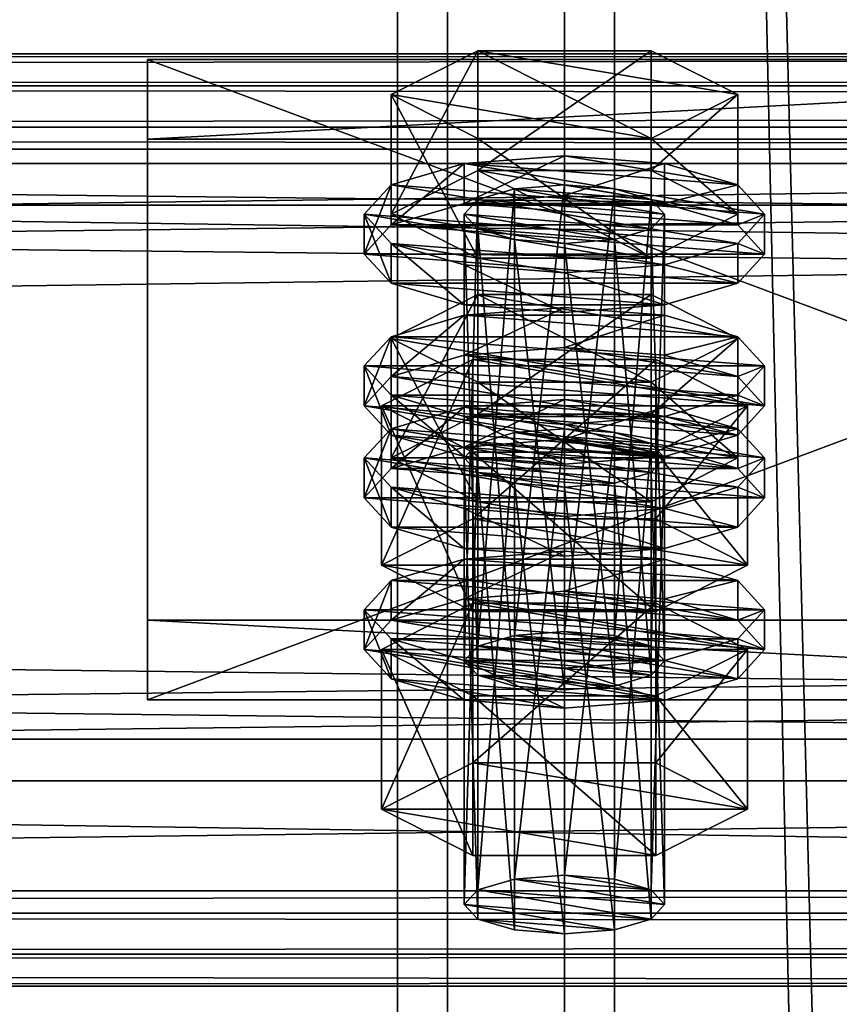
# Model space of a CAD drawing. Header units: millimetres. Extents: x 60485 to 71303, y 100 to 16900.
# Tile 102 of 256: x 63147 to 63196, y 4488 to 4547. Entities that reach past the tile are written whole.
import ezdxf

# ---------------------------------------------------------------- set-up
doc = ezdxf.new("R2010")
doc.units = ezdxf.units.MM
for name, color, linetype in [('13', 7, 'Continuous'), ('3', 7, 'Continuous'), ('4', 7, 'Continuous'), ('6', 7, 'Continuous'), ('9', 7, 'Continuous')]:
    doc.layers.add(name, color=color, linetype=linetype)

msp = doc.modelspace()

# ---------------------------------------------------------------- meshes
at = {"layer": '13', "color": 20}
mesh = msp.add_polyface(dxfattribs=at)
corners = [(63174.804, 4523.727, 4438.322), (63185.196, 4530.9, 4440.515), (63174.804, 4530.9, 4440.515), (63174, 4508.938, 4390.927), (63174.804, 4536.592, 4396.245), (63174, 4535.715, 4399.114), (63174.804, 4509.815, 4388.058), (63177, 4537.234, 4394.144), (63177, 4510.457, 4385.958), (63180, 4537.469, 4393.376), (63174.804, 4534.838, 4401.982), (63180, 4533.961, 4404.851), (63177, 4534.196, 4404.083), (63183, 4534.196, 4404.083), (63185.196, 4534.838, 4401.982), (63186, 4535.715, 4399.114), (63169.608, 4535.715, 4399.114), (63174.804, 4538.346, 4390.507), (63174.804, 4545.518, 4392.7), (63169.608, 4542.887, 4401.306), (63185.196, 4545.518, 4392.7), (63185.196, 4533.083, 4407.72), (63174.804, 4533.083, 4407.72), (63174.804, 4540.256, 4409.913), (63185.196, 4540.256, 4409.913), (63168, 4533.324, 4398.383), (63169.608, 4535.078, 4392.645), (63169.608, 4537.469, 4393.376), (63168, 4535.715, 4399.114), (63174, 4536.362, 4388.444), (63174, 4538.753, 4389.175), (63180, 4536.832, 4386.907), (63180, 4539.223, 4387.638), (63180, 4529.816, 4409.858), (63174, 4530.286, 4408.321), (63174, 4532.676, 4409.052), (63180, 4532.206, 4410.589), (63169.608, 4531.57, 4404.12), (63169.608, 4533.961, 4404.851), (63186, 4536.362, 4388.444), (63190.392, 4535.078, 4392.645), (63192, 4533.324, 4398.383), (63190.392, 4531.57, 4404.12), (63186, 4530.286, 4408.321), (63186, 4532.676, 4409.052), (63190.392, 4533.961, 4404.851), (63192, 4535.715, 4399.114), (63174, 4527.261, 4385.662), (63180, 4530.122, 4384.855), (63174, 4529.652, 4386.393), (63186, 4529.652, 4386.393)]
mesh.append_faces([[corners[k] for k in face] for face in [(0, 1, 2, 2), (3, 4, 5, 5), (6, 7, 4, 4), (8, 9, 7, 7), (10, 11, 12, 12), (16, 18, 19, 19), (17, 20, 18, 18), (22, 19, 23, 23), (21, 16, 22, 22), (19, 24, 23, 23), (25, 27, 28, 28), (26, 30, 27, 27), (29, 32, 30, 30), (33, 35, 36, 36), (34, 38, 35, 35), (37, 28, 38, 38), (29, 39, 31, 31), (43, 34, 33, 33), (38, 36, 35, 35), (47, 48, 49, 49), (50, 49, 48, 48)]], dxfattribs={"vtx0": -1, "color": 20})
mesh.append_faces([[corners[k] for k in face] for face in [(11, 10, 13, 13)]], dxfattribs={"vtx0": -1, "vtx1": -1, "color": 20})
mesh.append_faces([[corners[k] for k in face] for face in [(13, 10, 5, 5), (14, 5, 4, 4), (15, 4, 7, 7), (21, 17, 16, 16), (24, 19, 18, 18), (40, 29, 26, 26), (41, 26, 25, 25), (42, 25, 37, 37), (43, 37, 34, 34), (44, 38, 28, 28), (45, 28, 27, 27), (46, 27, 30, 30)]], dxfattribs={"vtx0": -1, "vtx2": -1, "vtx3": -1, "color": 20})
mesh.append_faces([[corners[k] for k in face] for face in [(16, 17, 18, 18), (21, 22, 23, 23), (22, 16, 19, 19), (25, 26, 27, 27), (26, 29, 30, 30), (29, 31, 32, 32), (33, 34, 35, 35), (34, 37, 38, 38), (37, 25, 28, 28)]], dxfattribs={"vtx2": -1, "vtx3": -1, "color": 20})
mesh = msp.add_polyface(dxfattribs=at)
corners = [(63190.392, 4528.268, 4449.122), (63174.804, 4530.9, 4440.515), (63185.196, 4530.9, 4440.515), (63180, 4510.692, 4385.189), (63183, 4537.234, 4394.144), (63180, 4537.469, 4393.376), (63183, 4510.457, 4385.958), (63185.196, 4536.592, 4396.245), (63185.196, 4509.815, 4388.058), (63186, 4535.715, 4399.114), (63183, 4534.196, 4404.083), (63174, 4535.715, 4399.114), (63185.196, 4534.838, 4401.982), (63174.804, 4536.592, 4396.245), (63177, 4537.234, 4394.144), (63174.804, 4538.346, 4390.507), (63185.196, 4538.346, 4390.507), (63185.196, 4545.518, 4392.7), (63190.392, 4535.715, 4399.114), (63190.392, 4542.887, 4401.306), (63185.196, 4533.083, 4407.72), (63185.196, 4540.256, 4409.913), (63174.804, 4540.256, 4409.913), (63174.804, 4545.518, 4392.7), (63180, 4536.832, 4386.907), (63186, 4536.362, 4388.444), (63186, 4538.753, 4389.175), (63180, 4539.223, 4387.638), (63190.392, 4535.078, 4392.645), (63190.392, 4537.469, 4393.376), (63192, 4533.324, 4398.383), (63192, 4535.715, 4399.114), (63190.392, 4531.57, 4404.12), (63190.392, 4533.961, 4404.851), (63186, 4530.286, 4408.321), (63186, 4532.676, 4409.052), (63180, 4529.816, 4409.858), (63180, 4532.206, 4410.589), (63174, 4536.362, 4388.444), (63169.608, 4535.078, 4392.645), (63168, 4533.324, 4398.383), (63169.608, 4531.57, 4404.12), (63169.608, 4533.961, 4404.851), (63168, 4535.715, 4399.114), (63169.608, 4537.469, 4393.376), (63174, 4538.753, 4389.175), (63180, 4527.731, 4384.125), (63186, 4529.652, 4386.393), (63180, 4530.122, 4384.855), (63190.392, 4528.368, 4390.593), (63174, 4529.652, 4386.393)]
mesh.append_faces([[corners[k] for k in face] for face in [(0, 1, 2, 2), (3, 4, 5, 5), (6, 7, 4, 4), (8, 9, 7, 7), (7, 5, 4, 4), (16, 19, 17, 17), (18, 21, 19, 19), (20, 22, 21, 21), (15, 18, 16, 16), (19, 23, 17, 17), (24, 26, 27, 27), (25, 29, 26, 26), (28, 31, 29, 29), (30, 33, 31, 31), (32, 35, 33, 33), (34, 37, 35, 35), (29, 27, 26, 26), (46, 47, 48, 48)]], dxfattribs={"vtx0": -1, "color": 20})
mesh.append_faces([[corners[k] for k in face] for face in [(10, 11, 12, 12), (12, 13, 9, 9), (9, 14, 7, 7), (18, 15, 20, 20), (21, 23, 19, 19), (25, 38, 28, 28), (28, 39, 30, 30), (30, 40, 32, 32), (32, 41, 34, 34), (37, 42, 35, 35), (35, 43, 33, 33), (33, 44, 31, 31), (31, 45, 29, 29), (49, 50, 47, 47)]], dxfattribs={"vtx0": -1, "vtx1": -1, "color": 20})
mesh.append_faces([[corners[k] for k in face] for face in [(7, 14, 5, 5), (29, 45, 27, 27)]], dxfattribs={"vtx0": -1, "vtx2": -1, "vtx3": -1, "color": 20})
mesh.append_faces([[corners[k] for k in face] for face in [(15, 16, 17, 17), (16, 18, 19, 19), (18, 20, 21, 21), (24, 25, 26, 26), (25, 28, 29, 29), (28, 30, 31, 31), (30, 32, 33, 33), (32, 34, 35, 35), (34, 36, 37, 37)]], dxfattribs={"vtx2": -1, "vtx3": -1, "color": 20})
mesh = msp.add_polyface(dxfattribs=at)
corners = [(63186, 4521.096, 4446.929), (63174.804, 4521.973, 4444.06), (63177, 4522.615, 4441.96), (63169.608, 4521.096, 4446.929), (63174.804, 4523.727, 4438.322), (63174.804, 4530.9, 4440.515), (63169.608, 4528.268, 4449.122), (63174.804, 4518.465, 4455.536), (63174.804, 4525.637, 4457.728), (63185.196, 4525.637, 4457.728), (63169.608, 4520.46, 4440.46), (63174, 4521.744, 4436.26), (63174, 4524.135, 4436.991), (63169.608, 4522.85, 4441.191), (63180, 4522.214, 4434.722), (63180, 4524.605, 4435.453), (63192, 4521.096, 4446.929), (63174, 4508.938, 4390.927), (63174.804, 4509.815, 4388.058), (63174.804, 4536.592, 4396.245), (63177, 4510.457, 4385.958), (63177, 4537.234, 4394.144), (63180, 4510.692, 4385.189), (63180, 4537.469, 4393.376), (63180, 4507.184, 4396.665), (63177, 4534.196, 4404.083), (63180, 4533.961, 4404.851), (63177, 4507.419, 4395.896), (63174.804, 4534.838, 4401.982), (63174.804, 4508.061, 4393.796), (63174, 4535.715, 4399.114), (63169.03, 4514.66, 4392.676), (63174.515, 4527.001, 4386.515), (63169.03, 4524.223, 4395.6), (63174.515, 4517.438, 4383.592), (63185.485, 4527.001, 4386.515), (63185.485, 4521.445, 4404.685), (63174.515, 4521.445, 4404.685), (63190.97, 4524.223, 4395.6), (63168, 4524.223, 4395.6), (63169.608, 4525.977, 4389.862), (63169.608, 4528.368, 4390.593), (63168, 4526.614, 4396.331), (63174, 4527.261, 4385.662), (63174, 4529.652, 4386.393), (63180, 4527.731, 4384.125), (63180, 4530.122, 4384.855), (63180, 4520.715, 4407.076), (63174, 4521.185, 4405.538), (63174, 4523.575, 4406.269), (63180, 4523.105, 4407.807), (63169.608, 4522.469, 4401.338), (63169.608, 4524.86, 4402.069), (63190.392, 4525.977, 4389.862), (63192, 4524.223, 4395.6), (63190.392, 4522.469, 4401.338), (63186, 4521.185, 4405.538), (63186, 4523.575, 4406.269), (63190.392, 4524.86, 4402.069), (63192, 4526.614, 4396.331), (63190.392, 4528.368, 4390.593)]
mesh.append_faces([[corners[k] for k in face] for face in [(3, 5, 6, 6), (7, 6, 8, 8), (6, 9, 8, 8), (10, 12, 13, 13), (11, 15, 12, 12), (24, 25, 26, 26), (27, 28, 25, 25), (29, 30, 28, 28), (31, 32, 33, 33), (34, 35, 32, 32), (33, 36, 37, 37), (39, 41, 42, 42), (40, 44, 41, 41), (47, 49, 50, 50), (48, 52, 49, 49), (51, 42, 52, 52), (49, 57, 50, 50)]], dxfattribs={"vtx0": -1, "color": 20})
mesh.append_faces([[corners[k] for k in face] for face in [(0, 1, 2, 2), (9, 6, 5, 5), (16, 13, 12, 12), (38, 33, 32, 32), (53, 45, 43, 43), (54, 43, 40, 40), (55, 40, 39, 39), (56, 39, 51, 51), (57, 49, 52, 52), (58, 52, 42, 42), (59, 42, 41, 41), (60, 41, 44, 44)]], dxfattribs={"vtx0": -1, "vtx2": -1, "vtx3": -1, "color": 20})
mesh.append_faces([[corners[k] for k in face] for face in [(3, 4, 5, 5), (7, 3, 6, 6), (10, 11, 12, 12), (11, 14, 15, 15), (17, 18, 19, 19), (18, 20, 21, 21), (20, 22, 23, 23), (29, 17, 30, 30), (39, 40, 41, 41), (40, 43, 44, 44), (43, 45, 46, 46), (47, 48, 49, 49), (48, 51, 52, 52), (51, 39, 42, 42)]], dxfattribs={"vtx2": -1, "vtx3": -1, "color": 20})
mesh = msp.add_polyface(dxfattribs=at)
corners = [(63185.196, 4521.973, 4444.06), (63177, 4522.615, 4441.96), (63180, 4522.85, 4441.191), (63183, 4522.615, 4441.96), (63174.804, 4523.727, 4438.322), (63185.196, 4523.727, 4438.322), (63185.196, 4530.9, 4440.515), (63190.392, 4521.096, 4446.929), (63190.392, 4528.268, 4449.122), (63185.196, 4518.465, 4455.536), (63185.196, 4525.637, 4457.728), (63174.804, 4525.637, 4457.728), (63174.804, 4530.9, 4440.515), (63180, 4522.214, 4434.722), (63186, 4521.744, 4436.26), (63186, 4524.135, 4436.991), (63180, 4524.605, 4435.453), (63190.392, 4522.85, 4441.191), (63192, 4521.096, 4446.929), (63174, 4524.135, 4436.991), (63180, 4510.692, 4385.189), (63183, 4510.457, 4385.958), (63183, 4537.234, 4394.144), (63185.196, 4509.815, 4388.058), (63185.196, 4536.592, 4396.245), (63186, 4508.938, 4390.927), (63186, 4535.715, 4399.114), (63185.196, 4534.838, 4401.982), (63185.196, 4508.061, 4393.796), (63183, 4534.196, 4404.083), (63183, 4507.419, 4395.896), (63180, 4533.961, 4404.851), (63174.515, 4517.438, 4383.592), (63185.485, 4517.438, 4383.592), (63185.485, 4527.001, 4386.515), (63190.97, 4524.223, 4395.6), (63185.485, 4521.445, 4404.685), (63169.03, 4524.223, 4395.6), (63174.515, 4527.001, 4386.515), (63180, 4527.731, 4384.125), (63186, 4527.261, 4385.662), (63186, 4529.652, 4386.393), (63190.392, 4525.977, 4389.862), (63190.392, 4528.368, 4390.593), (63192, 4524.223, 4395.6), (63192, 4526.614, 4396.331), (63190.392, 4522.469, 4401.338), (63190.392, 4524.86, 4402.069), (63186, 4521.185, 4405.538), (63186, 4523.575, 4406.269), (63180, 4523.105, 4407.807), (63174, 4527.261, 4385.662), (63169.608, 4525.977, 4389.862), (63168, 4524.223, 4395.6), (63169.608, 4524.86, 4402.069), (63168, 4526.614, 4396.331), (63169.608, 4528.368, 4390.593)]
mesh.append_faces([[corners[k] for k in face] for face in [(0, 2, 3, 3), (5, 8, 6, 6), (7, 10, 8, 8), (9, 11, 10, 10), (4, 7, 5, 5), (13, 15, 16, 16), (14, 17, 15, 15), (17, 16, 15, 15), (25, 27, 26, 26), (28, 29, 27, 27), (30, 31, 29, 29), (33, 35, 34, 34), (35, 38, 34, 34), (40, 43, 41, 41), (42, 45, 43, 43), (44, 47, 45, 45), (46, 49, 47, 47), (48, 50, 49, 49), (39, 42, 40, 40)]], dxfattribs={"vtx0": -1, "color": 20})
mesh.append_faces([[corners[k] for k in face] for face in [(10, 12, 8, 8), (18, 19, 17, 17), (36, 37, 35, 35), (42, 51, 44, 44), (44, 52, 46, 46), (46, 53, 48, 48), (49, 54, 47, 47), (47, 55, 45, 45), (45, 56, 43, 43)]], dxfattribs={"vtx0": -1, "vtx1": -1, "color": 20})
mesh.append_faces([[corners[k] for k in face] for face in [(0, 1, 2, 2), (17, 19, 16, 16)]], dxfattribs={"vtx0": -1, "vtx2": -1, "vtx3": -1, "color": 20})
mesh.append_faces([[corners[k] for k in face] for face in [(4, 5, 6, 6), (5, 7, 8, 8), (7, 9, 10, 10), (13, 14, 15, 15), (20, 21, 22, 22), (21, 23, 24, 24), (23, 25, 26, 26), (32, 33, 34, 34), (39, 40, 41, 41), (40, 42, 43, 43), (42, 44, 45, 45), (44, 46, 47, 47), (46, 48, 49, 49)]], dxfattribs={"vtx2": -1, "vtx3": -1, "color": 20})
mesh = msp.add_polyface(dxfattribs=at)
corners = [(63174, 4494.32, 4438.742), (63174.804, 4521.973, 4444.06), (63174, 4521.096, 4446.929), (63174.804, 4495.197, 4435.873), (63177, 4522.615, 4441.96), (63177, 4495.839, 4433.773), (63180, 4522.85, 4441.191), (63177, 4492.8, 4443.712), (63174.804, 4520.219, 4449.798), (63177, 4519.577, 4451.898), (63174.804, 4493.443, 4441.611), (63180, 4519.342, 4452.667), (63183, 4519.577, 4451.898), (63185.196, 4520.219, 4449.798), (63185.196, 4518.465, 4455.536), (63174.804, 4518.465, 4455.536), (63174.804, 4525.637, 4457.728), (63190.392, 4521.096, 4446.929), (63174.804, 4523.727, 4438.322), (63169.608, 4521.096, 4446.929), (63168, 4518.705, 4446.198), (63169.608, 4520.46, 4440.46), (63169.608, 4522.85, 4441.191), (63168, 4521.096, 4446.929), (63180, 4515.197, 4457.674), (63174, 4515.667, 4456.136), (63174, 4518.058, 4456.867), (63180, 4517.588, 4458.404), (63169.608, 4516.951, 4451.936), (63169.608, 4519.342, 4452.667), (63190.392, 4520.46, 4440.46), (63180, 4522.214, 4434.722), (63174, 4521.744, 4436.26), (63192, 4518.705, 4446.198), (63190.392, 4516.951, 4451.936), (63186, 4515.667, 4456.136), (63186, 4518.058, 4456.867), (63190.392, 4519.342, 4452.667), (63169.608, 4511.359, 4437.678), (63174, 4512.643, 4433.477), (63174, 4515.034, 4434.208), (63169.608, 4513.749, 4438.409), (63180, 4513.113, 4431.94), (63180, 4515.504, 4432.671), (63192, 4511.995, 4444.146), (63168, 4511.995, 4444.146), (63190.392, 4513.749, 4438.409), (63180, 4507.184, 4396.665), (63177, 4507.419, 4395.896), (63177, 4534.196, 4404.083), (63174.804, 4508.061, 4393.796), (63174.804, 4534.838, 4401.982), (63169.03, 4514.66, 4392.676), (63174.515, 4517.438, 4383.592), (63174.515, 4527.001, 4386.515), (63185.485, 4511.882, 4401.761), (63174.515, 4511.882, 4401.761), (63174.515, 4521.445, 4404.685), (63169.03, 4524.223, 4395.6), (63190.97, 4514.66, 4392.676), (63186, 4521.185, 4405.538), (63169.608, 4522.469, 4401.338), (63180, 4520.715, 4407.076), (63174, 4521.185, 4405.538)]
mesh.append_faces([[corners[k] for k in face] for face in [(0, 1, 2, 2), (3, 4, 1, 1), (5, 6, 4, 4), (7, 8, 9, 9), (10, 2, 8, 8), (8, 11, 9, 9), (14, 19, 15, 15), (20, 22, 23, 23), (24, 26, 27, 27), (25, 29, 26, 26), (28, 23, 29, 29), (35, 25, 24, 24), (29, 27, 26, 26), (38, 40, 41, 41), (39, 43, 40, 40), (56, 58, 57, 57), (62, 61, 63, 63)]], dxfattribs={"vtx0": -1, "color": 20})
mesh.append_faces([[corners[k] for k in face] for face in [(60, 61, 62, 62)]], dxfattribs={"vtx0": -1, "vtx1": -1, "color": 20})
mesh.append_faces([[corners[k] for k in face] for face in [(12, 8, 2, 2), (13, 2, 1, 1), (17, 18, 19, 19), (30, 31, 32, 32), (30, 32, 21, 21), (33, 21, 20, 20), (34, 20, 28, 28), (35, 28, 25, 25), (36, 29, 23, 23), (37, 23, 22, 22), (44, 45, 41, 41), (46, 41, 40, 40), (59, 53, 52, 52)]], dxfattribs={"vtx0": -1, "vtx2": -1, "vtx3": -1, "color": 20})
mesh.append_faces([[corners[k] for k in face] for face in [(14, 15, 16, 16), (20, 21, 22, 22), (24, 25, 26, 26), (25, 28, 29, 29), (28, 20, 23, 23), (38, 39, 40, 40), (39, 42, 43, 43), (47, 48, 49, 49), (48, 50, 51, 51), (52, 53, 54, 54), (55, 56, 57, 57), (56, 52, 58, 58)]], dxfattribs={"vtx2": -1, "vtx3": -1, "color": 20})
mesh = msp.add_polyface(dxfattribs=at)
corners = [(63180, 4496.074, 4433.005), (63183, 4522.615, 4441.96), (63180, 4522.85, 4441.191), (63183, 4495.839, 4433.773), (63185.196, 4521.973, 4444.06), (63185.196, 4495.197, 4435.873), (63186, 4521.096, 4446.929), (63186, 4494.32, 4438.742), (63185.196, 4520.219, 4449.798), (63185.196, 4493.443, 4441.611), (63183, 4519.577, 4451.898), (63180, 4519.342, 4452.667), (63174.804, 4520.219, 4449.798), (63174, 4521.096, 4446.929), (63174.804, 4521.973, 4444.06), (63177, 4522.615, 4441.96), (63190.392, 4521.096, 4446.929), (63169.608, 4521.096, 4446.929), (63185.196, 4518.465, 4455.536), (63186, 4521.744, 4436.26), (63190.392, 4520.46, 4440.46), (63190.392, 4522.85, 4441.191), (63192, 4518.705, 4446.198), (63192, 4521.096, 4446.929), (63190.392, 4516.951, 4451.936), (63190.392, 4519.342, 4452.667), (63186, 4515.667, 4456.136), (63186, 4518.058, 4456.867), (63180, 4515.197, 4457.674), (63180, 4517.588, 4458.404), (63180, 4522.214, 4434.722), (63169.608, 4520.46, 4440.46), (63168, 4518.705, 4446.198), (63169.608, 4516.951, 4451.936), (63169.608, 4519.342, 4452.667), (63168, 4521.096, 4446.929), (63169.608, 4522.85, 4441.191), (63180, 4513.113, 4431.94), (63186, 4512.643, 4433.477), (63186, 4515.034, 4434.208), (63180, 4515.504, 4432.671), (63190.392, 4511.359, 4437.678), (63190.392, 4513.749, 4438.409), (63192, 4511.995, 4444.146), (63169.608, 4513.749, 4438.409), (63174, 4515.034, 4434.208), (63186, 4508.938, 4390.927), (63185.196, 4508.061, 4393.796), (63185.196, 4534.838, 4401.982), (63183, 4507.419, 4395.896), (63183, 4534.196, 4404.083), (63180, 4507.184, 4396.665), (63180, 4533.961, 4404.851), (63185.485, 4517.438, 4383.592), (63190.97, 4514.66, 4392.676), (63190.97, 4524.223, 4395.6), (63185.485, 4511.882, 4401.761), (63185.485, 4521.445, 4404.685), (63174.515, 4521.445, 4404.685), (63174.515, 4517.438, 4383.592), (63169.03, 4514.66, 4392.676), (63186, 4521.185, 4405.538), (63180, 4520.715, 4407.076), (63180, 4523.105, 4407.807)]
mesh.append_faces([[corners[k] for k in face] for face in [(0, 1, 2, 2), (3, 4, 1, 1), (5, 6, 4, 4), (7, 8, 6, 6), (9, 10, 8, 8), (20, 23, 21, 21), (22, 25, 23, 23), (24, 27, 25, 25), (26, 29, 27, 27), (30, 20, 19, 19), (37, 39, 40, 40), (38, 42, 39, 39), (39, 45, 40, 40), (54, 57, 55, 55), (56, 58, 57, 57), (59, 54, 53, 53)]], dxfattribs={"vtx0": -1, "color": 20})
mesh.append_faces([[corners[k] for k in face] for face in [(11, 12, 10, 10), (10, 13, 8, 8), (8, 14, 6, 6), (6, 15, 4, 4), (16, 17, 18, 18), (20, 31, 22, 22), (22, 32, 24, 24), (24, 33, 26, 26), (29, 34, 27, 27), (27, 35, 25, 25), (25, 36, 23, 23), (43, 44, 42, 42), (42, 45, 39, 39), (54, 60, 56, 56)]], dxfattribs={"vtx0": -1, "vtx1": -1, "color": 20})
mesh.append_faces([[corners[k] for k in face] for face in [(19, 20, 21, 21), (20, 22, 23, 23), (22, 24, 25, 25), (24, 26, 27, 27), (26, 28, 29, 29), (37, 38, 39, 39), (38, 41, 42, 42), (46, 47, 48, 48), (47, 49, 50, 50), (49, 51, 52, 52), (53, 54, 55, 55), (54, 56, 57, 57), (61, 62, 63, 63)]], dxfattribs={"vtx2": -1, "vtx3": -1, "color": 20})
mesh = msp.add_polyface(dxfattribs=at)
corners = [(63174, 4494.32, 4438.742), (63174.804, 4495.197, 4435.873), (63174.804, 4521.973, 4444.06), (63177, 4495.839, 4433.773), (63177, 4522.615, 4441.96), (63180, 4496.074, 4433.005), (63180, 4522.85, 4441.191), (63180, 4492.565, 4444.48), (63177, 4492.8, 4443.712), (63177, 4519.577, 4451.898), (63180, 4519.342, 4452.667), (63174.804, 4493.443, 4441.611), (63174.804, 4520.219, 4449.798), (63174, 4521.096, 4446.929), (63186, 4494.32, 4438.742), (63185.196, 4493.443, 4441.611), (63183, 4492.8, 4443.712), (63169.03, 4500.041, 4440.492), (63174.515, 4502.819, 4431.407), (63174.515, 4512.382, 4434.331), (63169.03, 4509.604, 4443.415), (63185.485, 4512.382, 4434.331), (63185.485, 4497.264, 4449.577), (63174.515, 4497.264, 4449.577), (63174.515, 4506.827, 4452.5), (63190.97, 4500.041, 4440.492), (63185.485, 4506.827, 4452.5), (63190.97, 4509.604, 4443.415), (63168, 4509.604, 4443.415), (63169.608, 4511.359, 4437.678), (63169.608, 4513.749, 4438.409), (63168, 4511.995, 4444.146), (63180, 4506.096, 4454.891), (63174, 4506.566, 4453.354), (63174, 4508.957, 4454.085), (63180, 4508.487, 4455.622), (63169.608, 4507.85, 4449.153), (63169.608, 4510.241, 4449.884), (63192, 4509.604, 4443.415), (63174, 4512.643, 4433.477), (63190.392, 4507.85, 4449.153), (63186, 4506.566, 4453.354), (63186, 4508.957, 4454.085), (63190.392, 4510.241, 4449.884), (63186, 4508.938, 4390.927), (63177, 4510.457, 4385.958), (63174.804, 4509.815, 4388.058), (63185.196, 4508.061, 4393.796), (63174, 4508.938, 4390.927), (63183, 4507.419, 4395.896), (63174.804, 4508.061, 4393.796), (63180, 4507.184, 4396.665), (63177, 4507.419, 4395.896), (63185.485, 4511.882, 4401.761), (63169.03, 4514.66, 4392.676), (63174.515, 4511.882, 4401.761)]
mesh.append_faces([[corners[k] for k in face] for face in [(7, 9, 10, 10), (7, 11, 8, 8), (17, 19, 20, 20), (18, 21, 19, 19), (23, 20, 24, 24), (22, 17, 23, 23), (20, 26, 24, 24), (28, 30, 31, 31), (32, 34, 35, 35), (33, 37, 34, 34), (36, 31, 37, 37), (32, 36, 33, 33), (51, 50, 52, 52), (53, 54, 55, 55)]], dxfattribs={"vtx0": -1, "color": 20})
mesh.append_faces([[corners[k] for k in face] for face in [(16, 11, 7, 7), (41, 36, 32, 32), (49, 50, 51, 51)]], dxfattribs={"vtx0": -1, "vtx1": -1, "color": 20})
mesh.append_faces([[corners[k] for k in face] for face in [(14, 3, 1, 1), (15, 1, 0, 0), (16, 0, 11, 11), (25, 18, 17, 17), (27, 20, 19, 19), (38, 39, 29, 29), (40, 29, 28, 28), (41, 28, 36, 36), (42, 34, 37, 37), (43, 37, 31, 31), (44, 45, 46, 46), (47, 46, 48, 48), (49, 48, 50, 50)]], dxfattribs={"vtx0": -1, "vtx2": -1, "vtx3": -1, "color": 20})
mesh.append_faces([[corners[k] for k in face] for face in [(0, 1, 2, 2), (1, 3, 4, 4), (3, 5, 6, 6), (7, 8, 9, 9), (8, 11, 12, 12), (11, 0, 13, 13), (17, 18, 19, 19), (22, 23, 24, 24), (23, 17, 20, 20), (28, 29, 30, 30), (32, 33, 34, 34), (33, 36, 37, 37), (36, 28, 31, 31)]], dxfattribs={"vtx2": -1, "vtx3": -1, "color": 20})
mesh = msp.add_polyface(dxfattribs=at)
corners = [(63180, 4496.074, 4433.005), (63183, 4495.839, 4433.773), (63183, 4522.615, 4441.96), (63185.196, 4495.197, 4435.873), (63185.196, 4521.973, 4444.06), (63186, 4494.32, 4438.742), (63186, 4521.096, 4446.929), (63185.196, 4493.443, 4441.611), (63185.196, 4520.219, 4449.798), (63183, 4492.8, 4443.712), (63183, 4519.577, 4451.898), (63180, 4492.565, 4444.48), (63180, 4519.342, 4452.667), (63177, 4495.839, 4433.773), (63174.804, 4495.197, 4435.873), (63174, 4494.32, 4438.742), (63174.515, 4502.819, 4431.407), (63185.485, 4502.819, 4431.407), (63185.485, 4512.382, 4434.331), (63190.97, 4500.041, 4440.492), (63190.97, 4509.604, 4443.415), (63185.485, 4497.264, 4449.577), (63185.485, 4506.827, 4452.5), (63174.515, 4506.827, 4452.5), (63169.03, 4500.041, 4440.492), (63169.03, 4509.604, 4443.415), (63174.515, 4512.382, 4434.331), (63190.392, 4511.359, 4437.678), (63192, 4509.604, 4443.415), (63192, 4511.995, 4444.146), (63190.392, 4513.749, 4438.409), (63190.392, 4507.85, 4449.153), (63190.392, 4510.241, 4449.884), (63186, 4506.566, 4453.354), (63186, 4508.957, 4454.085), (63180, 4506.096, 4454.891), (63180, 4508.487, 4455.622), (63180, 4513.113, 4431.94), (63186, 4512.643, 4433.477), (63174, 4512.643, 4433.477), (63169.608, 4511.359, 4437.678), (63168, 4509.604, 4443.415), (63174, 4508.957, 4454.085), (63169.608, 4510.241, 4449.884), (63168, 4511.995, 4444.146), (63180, 4510.692, 4385.189), (63185.196, 4509.815, 4388.058), (63183, 4510.457, 4385.958), (63177, 4510.457, 4385.958), (63186, 4508.938, 4390.927), (63174.804, 4509.815, 4388.058), (63185.196, 4508.061, 4393.796), (63174, 4508.938, 4390.927), (63183, 4507.419, 4395.896)]
mesh.append_faces([[corners[k] for k in face] for face in [(9, 12, 10, 10), (0, 3, 1, 1), (17, 20, 18, 18), (19, 22, 20, 20), (21, 23, 22, 22), (16, 19, 17, 17), (20, 26, 18, 18), (27, 29, 30, 30), (28, 32, 29, 29), (31, 34, 32, 32), (33, 36, 34, 34), (37, 27, 38, 38), (42, 34, 36, 36), (45, 46, 47, 47)]], dxfattribs={"vtx0": -1, "color": 20})
mesh.append_faces([[corners[k] for k in face] for face in [(3, 13, 5, 5), (5, 14, 7, 7), (7, 15, 9, 9), (19, 24, 21, 21), (22, 25, 20, 20), (27, 39, 28, 28), (28, 40, 31, 31), (31, 41, 33, 33), (34, 43, 32, 32), (32, 44, 29, 29), (46, 48, 49, 49), (49, 50, 51, 51), (51, 52, 53, 53)]], dxfattribs={"vtx0": -1, "vtx1": -1, "color": 20})
mesh.append_faces([[corners[k] for k in face] for face in [(3, 0, 13, 13), (27, 37, 39, 39), (46, 45, 48, 48)]], dxfattribs={"vtx0": -1, "vtx2": -1, "vtx3": -1, "color": 20})
mesh.append_faces([[corners[k] for k in face] for face in [(0, 1, 2, 2), (1, 3, 4, 4), (3, 5, 6, 6), (5, 7, 8, 8), (7, 9, 10, 10), (9, 11, 12, 12), (16, 17, 18, 18), (17, 19, 20, 20), (19, 21, 22, 22), (27, 28, 29, 29), (28, 31, 32, 32), (31, 33, 34, 34), (33, 35, 36, 36)]], dxfattribs={"vtx2": -1, "vtx3": -1, "color": 20})
at = {"layer": '3', "color": 91}
mesh = msp.add_polyface(dxfattribs=at)
corners = [(63170, 8485, 5564.7), (63230, 8485, 5564.7), (63230, 145.041, 3014.919), (63170, 145.041, 3014.919), (63170, 271.84, 2970.03), (63230, 271.84, 2970.03), (63230, 8485, 5481.045), (63170, 8485, 5481.045), (63170, 145.041, 2970.03), (63227, 8485, 5484.182), (63173, 8485, 5484.182), (63173, 8485, 5561.563), (63227, 8485, 5561.563), (63173, 145.041, 3011.782), (63227, 145.041, 3011.782), (63173, 261.579, 2970.03), (63173, 145.041, 2970.03), (63227, 261.579, 2970.03), (63227, 145.041, 2970.03), (63230, 145.041, 2970.03)]
mesh.append_faces([[corners[k] for k in face] for face in [(0, 2, 3, 3), (4, 6, 7, 7), (4, 3, 8, 8), (0, 4, 7, 7), (12, 13, 14, 14), (15, 11, 10, 10), (13, 15, 16, 16), (17, 10, 9, 9), (17, 14, 18, 18), (12, 17, 9, 9), (8, 13, 16, 16), (18, 2, 19, 19), (5, 1, 6, 6), (2, 5, 19, 19), (5, 18, 19, 19), (15, 8, 16, 16)]], dxfattribs={"vtx0": -1, "color": 91})
mesh.append_faces([[corners[k] for k in face] for face in [(3, 4, 0, 0), (0, 11, 1, 1), (11, 7, 10, 10), (10, 7, 9, 9), (1, 12, 6, 6), (12, 1, 11, 11), (6, 9, 7, 7), (11, 15, 13, 13), (14, 17, 12, 12), (2, 14, 3, 3), (3, 13, 8, 8), (1, 5, 2, 2), (18, 5, 17, 17), (17, 5, 15, 15), (8, 15, 4, 4), (4, 15, 5, 5)]], dxfattribs={"vtx0": -1, "vtx1": -1, "color": 91})
mesh.append_faces([[corners[k] for k in face] for face in [(11, 0, 7, 7), (6, 12, 9, 9), (2, 18, 14, 14), (3, 14, 13, 13)]], dxfattribs={"vtx0": -1, "vtx2": -1, "vtx3": -1, "color": 91})
mesh.append_faces([[corners[k] for k in face] for face in [(0, 1, 2, 2), (4, 5, 6, 6), (12, 11, 13, 13), (17, 15, 10, 10)]], dxfattribs={"vtx2": -1, "vtx3": -1, "color": 91})
mesh = msp.add_polyface(dxfattribs=at)
corners = [(63245, 4540.215, 4358.743), (63155, 4540.215, 4358.743), (63155, 4506.592, 4468.718), (63245, 4506.592, 4468.718), (63155, 4544.996, 4360.205), (63155, 4511.373, 4470.18), (63245, 4544.996, 4360.205), (63245, 4511.373, 4470.18)]
mesh.append_faces([[corners[k] for k in face] for face in [(0, 2, 3, 3), (1, 5, 2, 2), (4, 7, 5, 5), (6, 3, 7, 7), (1, 6, 4, 4), (3, 5, 7, 7)]], dxfattribs={"vtx0": -1, "color": 91})
mesh.append_faces([[corners[k] for k in face] for face in [(0, 1, 2, 2), (1, 4, 5, 5), (4, 6, 7, 7), (6, 0, 3, 3), (1, 0, 6, 6), (3, 2, 5, 5)]], dxfattribs={"vtx2": -1, "vtx3": -1, "color": 91})
at = {"layer": '4', "color": 171}
mesh = msp.add_polyface(dxfattribs=at)
corners = [(63183, 4956.567, 3030.03), (63217, 4956.567, 3030.03), (63217, 3430.709, 3935.792), (63183, 3430.709, 3935.792), (63217, 5062.356, 3030.03), (63217, 3500.535, 3957.14), (63183, 5062.356, 3030.03), (63183, 3500.535, 3957.14), (63180, 4950.69, 3030.03), (63180, 5068.233, 3030.03), (63180, 3504.415, 3958.326), (63180, 3426.83, 3934.606), (63220, 5068.233, 3030.03), (63220, 3504.415, 3958.326), (63220, 4950.69, 3030.03), (63220, 3426.83, 3934.606)]
mesh.append_faces([[corners[k] for k in face] for face in [(0, 2, 3, 3), (1, 5, 2, 2), (4, 7, 5, 5), (6, 3, 7, 7), (8, 10, 11, 11), (9, 13, 10, 10), (12, 15, 13, 13), (14, 11, 15, 15)]], dxfattribs={"vtx0": -1, "color": 171})
mesh.append_faces([[corners[k] for k in face] for face in [(9, 6, 12, 12), (6, 8, 0, 0), (0, 8, 1, 1), (12, 4, 14, 14), (4, 12, 6, 6), (14, 1, 8, 8), (11, 3, 15, 15), (3, 10, 7, 7), (7, 10, 5, 5), (15, 2, 13, 13), (2, 15, 3, 3), (13, 5, 10, 10)]], dxfattribs={"vtx0": -1, "vtx1": -1, "color": 171})
mesh.append_faces([[corners[k] for k in face] for face in [(6, 9, 8, 8), (14, 4, 1, 1), (3, 11, 10, 10), (13, 2, 5, 5)]], dxfattribs={"vtx0": -1, "vtx2": -1, "vtx3": -1, "color": 171})
mesh.append_faces([[corners[k] for k in face] for face in [(0, 1, 2, 2), (1, 4, 5, 5), (4, 6, 7, 7), (6, 0, 3, 3), (8, 9, 10, 10), (9, 12, 13, 13), (12, 14, 15, 15), (14, 8, 11, 11)]], dxfattribs={"vtx2": -1, "vtx3": -1, "color": 171})
at = {"layer": '6', "color": 2}
mesh = msp.add_polyface(dxfattribs=at)
corners = [(63173, 8445, 2973.03), (63227, 8445, 2973.03), (63227, 281.652, 2973.03), (63173, 281.652, 2973.03), (63227, 8445, 3027.03), (63227, 458.279, 3027.03), (63173, 8445, 3027.03), (63173, 458.279, 3027.03), (63170, 8445, 2970.03), (63170, 8445, 3030.03), (63170, 468.091, 3030.03), (63170, 271.84, 2970.03), (63230, 8445, 3030.03), (63230, 468.091, 3030.03), (63230, 8445, 2970.03), (63230, 271.84, 2970.03)]
mesh.append_faces([[corners[k] for k in face] for face in [(0, 2, 3, 3), (1, 5, 2, 2), (4, 7, 5, 5), (6, 3, 7, 7), (8, 10, 11, 11), (9, 13, 10, 10), (12, 15, 13, 13), (14, 11, 15, 15)]], dxfattribs={"vtx0": -1, "color": 2})
mesh.append_faces([[corners[k] for k in face] for face in [(9, 6, 12, 12), (6, 8, 0, 0), (0, 8, 1, 1), (12, 4, 14, 14), (4, 12, 6, 6), (14, 1, 8, 8), (11, 3, 15, 15), (3, 10, 7, 7), (7, 10, 5, 5), (15, 2, 13, 13), (2, 15, 3, 3), (13, 5, 10, 10)]], dxfattribs={"vtx0": -1, "vtx1": -1, "color": 2})
mesh.append_faces([[corners[k] for k in face] for face in [(6, 9, 8, 8), (14, 4, 1, 1), (3, 11, 10, 10), (13, 2, 5, 5)]], dxfattribs={"vtx0": -1, "vtx2": -1, "vtx3": -1, "color": 2})
mesh.append_faces([[corners[k] for k in face] for face in [(0, 1, 2, 2), (1, 4, 5, 5), (4, 6, 7, 7), (6, 0, 3, 3), (8, 9, 10, 10), (9, 12, 13, 13), (12, 14, 15, 15), (14, 8, 11, 11)]], dxfattribs={"vtx2": -1, "vtx3": -1, "color": 2})
at = {"layer": '9', "color": 243}
mesh = msp.add_polyface(dxfattribs=at)
corners = [(63500, 4493.802, 4349.78), (63500, 4538.747, 4363.527), (60500, 4538.747, 4363.527), (60500, 4493.802, 4349.78), (63500, 4504.231, 4476.367), (60500, 4504.231, 4476.367), (63500, 4539.613, 4487.189), (60500, 4539.613, 4487.189), (63500, 4543.415, 4474.758), (60500, 4543.415, 4474.758), (63500, 4545.328, 4475.343), (60500, 4545.328, 4475.343), (63500, 4540.94, 4489.687), (60500, 4540.94, 4489.687), (63500, 4501.734, 4477.694), (60500, 4501.734, 4477.694), (63500, 4536.249, 4364.855), (60500, 4536.249, 4364.855), (63500, 4495.13, 4352.277), (60500, 4495.13, 4352.277), (63500, 4491.327, 4364.709), (60500, 4491.327, 4364.709), (63500, 4489.415, 4364.124), (60500, 4489.415, 4364.124)]
mesh.append_faces([[corners[k] for k in face] for face in [(0, 2, 3, 3), (1, 5, 2, 2), (4, 7, 5, 5), (6, 9, 7, 7), (8, 11, 9, 9), (10, 13, 11, 11), (12, 15, 13, 13), (14, 17, 15, 15), (16, 19, 17, 17), (18, 21, 19, 19), (20, 23, 21, 21), (22, 3, 23, 23), (8, 12, 10, 10), (18, 22, 20, 20), (11, 7, 9, 9)]], dxfattribs={"vtx0": -1, "color": 243})
mesh.append_faces([[corners[k] for k in face] for face in [(14, 1, 16, 16), (16, 0, 18, 18), (22, 18, 0, 0), (3, 19, 23, 23), (19, 2, 17, 17), (17, 2, 15, 15), (15, 5, 13, 13), (13, 7, 11, 11)]], dxfattribs={"vtx0": -1, "vtx1": -1, "color": 243})
mesh.append_faces([[corners[k] for k in face] for face in [(12, 8, 6, 6), (6, 14, 12, 12), (14, 6, 4, 4), (14, 4, 1, 1), (16, 1, 0, 0), (19, 3, 2, 2), (15, 2, 5, 5), (13, 5, 7, 7)]], dxfattribs={"vtx0": -1, "vtx2": -1, "vtx3": -1, "color": 243})
mesh.append_faces([[corners[k] for k in face] for face in [(21, 23, 19, 19)]], dxfattribs={"vtx1": -1, "color": 243})
mesh.append_faces([[corners[k] for k in face] for face in [(0, 1, 2, 2), (1, 4, 5, 5), (4, 6, 7, 7), (6, 8, 9, 9), (8, 10, 11, 11), (10, 12, 13, 13), (12, 14, 15, 15), (14, 16, 17, 17), (16, 18, 19, 19), (18, 20, 21, 21), (20, 22, 23, 23), (22, 0, 3, 3)]], dxfattribs={"vtx2": -1, "vtx3": -1, "color": 243})
mesh = msp.add_polyface(dxfattribs=at)
corners = [(66100, 4493.802, 4349.78), (66100, 4538.747, 4363.527), (62900, 4538.747, 4363.527), (62900, 4493.802, 4349.78), (66100, 4504.231, 4476.367), (62900, 4504.231, 4476.367), (66100, 4539.613, 4487.189), (62900, 4539.613, 4487.189), (66100, 4543.415, 4474.758), (62900, 4543.415, 4474.758), (66100, 4545.328, 4475.343), (62900, 4545.328, 4475.343), (66100, 4540.94, 4489.687), (62900, 4540.94, 4489.687), (66100, 4501.734, 4477.694), (62900, 4501.734, 4477.694), (66100, 4536.249, 4364.855), (62900, 4536.249, 4364.855), (66100, 4495.13, 4352.277), (62900, 4495.13, 4352.277), (66100, 4491.327, 4364.709), (62900, 4491.327, 4364.709), (66100, 4489.415, 4364.124), (62900, 4489.415, 4364.124)]
mesh.append_faces([[corners[k] for k in face] for face in [(0, 2, 3, 3), (1, 5, 2, 2), (4, 7, 5, 5), (6, 9, 7, 7), (8, 11, 9, 9), (10, 13, 11, 11), (12, 15, 13, 13), (14, 17, 15, 15), (16, 19, 17, 17), (18, 21, 19, 19), (20, 23, 21, 21), (22, 3, 23, 23), (8, 12, 10, 10), (20, 0, 22, 22), (11, 7, 9, 9)]], dxfattribs={"vtx0": -1, "color": 243})
mesh.append_faces([[corners[k] for k in face] for face in [(0, 16, 1, 1), (16, 0, 18, 18), (18, 0, 20, 20), (14, 1, 16, 16), (3, 19, 23, 23), (19, 2, 17, 17), (17, 2, 15, 15), (15, 5, 13, 13)]], dxfattribs={"vtx0": -1, "vtx1": -1, "color": 243})
mesh.append_faces([[corners[k] for k in face] for face in [(12, 8, 6, 6), (6, 14, 12, 12), (14, 6, 4, 4), (14, 4, 1, 1), (7, 11, 13, 13), (19, 3, 2, 2), (15, 2, 5, 5), (13, 5, 7, 7)]], dxfattribs={"vtx0": -1, "vtx2": -1, "vtx3": -1, "color": 243})
mesh.append_faces([[corners[k] for k in face] for face in [(21, 23, 19, 19)]], dxfattribs={"vtx1": -1, "color": 243})
mesh.append_faces([[corners[k] for k in face] for face in [(0, 1, 2, 2), (1, 4, 5, 5), (4, 6, 7, 7), (6, 8, 9, 9), (8, 10, 11, 11), (10, 12, 13, 13), (12, 14, 15, 15), (14, 16, 17, 17), (16, 18, 19, 19), (18, 20, 21, 21), (20, 22, 23, 23), (22, 0, 3, 3)]], dxfattribs={"vtx2": -1, "vtx3": -1, "color": 243})

doc.saveas('drawing.dxf')
